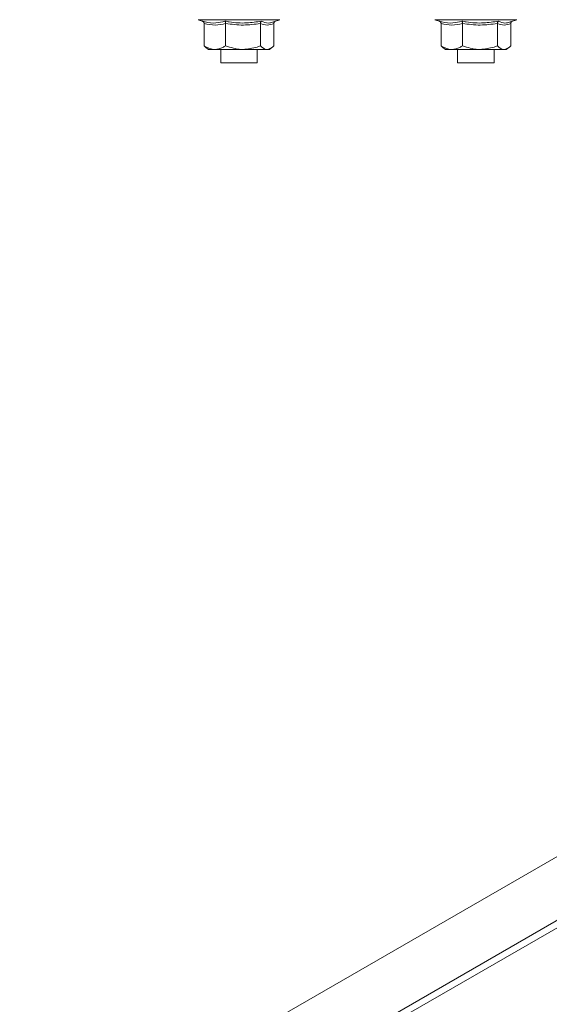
# Model space of a CAD drawing. Header units: millimetres. Extents: x 206 to 1133, y -1929 to 488.
# Tile 5 of 30: x 476 to 563, y -1388 to -1226. Entities that reach past the tile are written whole.
import ezdxf

# ---------------------------------------------------------------- set-up
doc = ezdxf.new("R2010")
doc.units = ezdxf.units.MM
doc.linetypes.add('K5LT32768', pattern=[0])
doc.linetypes.add('K5LT32769', pattern=[0])

msp = doc.modelspace()

# ---------------------------------------------------------------- linework, layer by layer
at = {"color": 7, "linetype": 'K5LT32768', "lineweight": 15}
for p, q in [((505.15, -1225.63), (505.98, -1225.94)), ((506.15, -1226.25), (506.15, -1229.93)), ((509.69, -1226.25), (509.69, -1229.93)), ((515.41, -1226.25), (515.41, -1229.93)), ((517.56, -1226.01), (518.6, -1225.63)), ((517.59, -1226.25), (517.59, -1229.93)), ((544.1, -1225.63), (544.93, -1225.94)), ((545.11, -1226.25), (545.11, -1229.93)), ((548.64, -1226.25), (548.64, -1229.93)), ((554.36, -1226.25), (554.36, -1229.93)), ((556.51, -1226.01), (557.55, -1225.63)), ((556.55, -1226.25), (556.55, -1229.93)), ((506.45, -1230.2), (506.87, -1230.53)), ((507.92, -1230.53), (506.87, -1230.53)), ((507.92, -1230.53), (512.55, -1230.53)), ((508.87, -1230.53), (508.87, -1232.73)), ((512.55, -1230.53), (516.5, -1230.53)), ((514.87, -1232.73), (514.87, -1230.53)), ((516.5, -1230.53), (516.87, -1230.53)), ((516.87, -1230.53), (517.3, -1230.2)), ((545.4, -1230.2), (545.83, -1230.53)), ((546.87, -1230.53), (545.83, -1230.53)), ((546.87, -1230.53), (551.5, -1230.53)), ((547.83, -1230.53), (547.83, -1232.73)), ((551.5, -1230.53), (555.45, -1230.53)), ((553.83, -1232.73), (553.83, -1230.53)), ((555.45, -1230.53), (555.83, -1230.53)), ((555.83, -1230.53), (556.25, -1230.2)), ((508.87, -1232.73), (514.87, -1232.73)), ((547.83, -1232.73), (553.83, -1232.73)), ((706.74, -1281.01), (476.93, -1413.68)), ((481.48, -1421.56), (711.29, -1288.89)), ((475.83, -1426.05), (705.64, -1293.38))]:
    msp.add_line(p, q, dxfattribs=at)
at = {"color": 8, "linetype": 'K5LT32769', "lineweight": 15, "true_color": 0x808080}
for p, q in [((506.56, -1225.63), (505.15, -1225.63)), ((518.6, -1225.63), (506.56, -1225.63)), ((545.51, -1225.63), (544.1, -1225.63)), ((557.55, -1225.63), (545.51, -1225.63))]:
    msp.add_line(p, q, dxfattribs=at)
at = {"color": 7, "linetype": 'K5LT32768', "lineweight": 15}
for points, knots in [([(505.86, -1225.87), (506.01, -1225.91), (506.75, -1226.12), (508.01, -1226.27), (509.08, -1226), (509.58, -1225.87)], [0, 0, 0, 0, 0.118082, 0.592258, 1, 1, 1, 1]), ([(506.15, -1226.25), (506.15, -1226.21), (506.14, -1226.13), (506.08, -1226.02), (505.99, -1225.93), (505.91, -1225.89), (505.87, -1225.87), (505.86, -1225.87)], [0, 0, 0, 0, 0.236185, 0.471406, 0.732465, 0.992109, 1, 1, 1, 1]), ([(509.69, -1226.25), (509.11, -1226.38), (507.93, -1226.64), (506.75, -1226.38), (506.15, -1226.25)], [0, 0, 0, 0, 0.492148, 1, 1, 1, 1]), ([(509.58, -1225.87), (509.82, -1225.91), (510.99, -1226.12), (513.02, -1226.27), (514.78, -1226), (515.59, -1225.87)], [0, 0, 0, 0, 0.118082, 0.592258, 1, 1, 1, 1]), ([(509.69, -1226.25), (509.69, -1226.21), (509.69, -1226.13), (509.66, -1226.02), (509.63, -1225.93), (509.6, -1225.89), (509.58, -1225.87), (509.58, -1225.87)], [0, 0, 0, 0, 0.236183, 0.471397, 0.732463, 0.992085, 1, 1, 1, 1]), ([(515.41, -1226.25), (514.47, -1226.38), (512.57, -1226.64), (510.66, -1226.38), (509.69, -1226.25)], [0, 0, 0, 0, 0.492148, 1, 1, 1, 1]), ([(515.41, -1226.25), (515.42, -1226.21), (515.42, -1226.13), (515.46, -1226.02), (515.52, -1225.93), (515.57, -1225.89), (515.59, -1225.87), (515.59, -1225.87)], [0, 0, 0, 0, 0.236185, 0.471393, 0.732469, 0.992085, 1, 1, 1, 1]), ([(517.59, -1226.25), (517.24, -1226.38), (516.51, -1226.64), (515.78, -1226.38), (515.41, -1226.25)], [0, 0, 0, 0, 0.492149, 1, 1, 1, 1]), ([(517.77, -1225.94), (517.73, -1225.96), (517.67, -1226.02), (517.61, -1226.13), (517.6, -1226.21), (517.59, -1226.25)], [0, 0, 0, 0, 0.354506, 0.676583, 1, 1, 1, 1]), ([(544.82, -1225.87), (544.96, -1225.91), (545.7, -1226.12), (546.96, -1226.27), (548.04, -1226), (548.53, -1225.87)], [0, 0, 0, 0, 0.118082, 0.592258, 1, 1, 1, 1]), ([(545.11, -1226.25), (545.1, -1226.21), (545.09, -1226.13), (545.03, -1226.02), (544.94, -1225.93), (544.86, -1225.89), (544.82, -1225.87), (544.82, -1225.87)], [0, 0, 0, 0, 0.236185, 0.471405, 0.732464, 0.992081, 1, 1, 1, 1]), ([(548.64, -1226.25), (548.06, -1226.38), (546.88, -1226.64), (545.7, -1226.38), (545.11, -1226.25)], [0, 0, 0, 0, 0.492149, 1, 1, 1, 1]), ([(548.53, -1225.87), (548.77, -1225.91), (549.94, -1226.12), (551.97, -1226.27), (553.73, -1226), (554.54, -1225.87)], [0, 0, 0, 0, 0.118082, 0.592258, 1, 1, 1, 1]), ([(548.64, -1226.25), (548.64, -1226.21), (548.64, -1226.13), (548.61, -1226.02), (548.58, -1225.93), (548.55, -1225.89), (548.53, -1225.87), (548.53, -1225.87)], [0, 0, 0, 0, 0.236185, 0.471398, 0.732463, 0.992085, 1, 1, 1, 1]), ([(554.36, -1226.25), (553.43, -1226.38), (551.52, -1226.64), (549.61, -1226.38), (548.64, -1226.25)], [0, 0, 0, 0, 0.492148, 1, 1, 1, 1]), ([(554.36, -1226.25), (554.37, -1226.21), (554.37, -1226.13), (554.41, -1226.02), (554.47, -1225.93), (554.52, -1225.89), (554.54, -1225.87), (554.54, -1225.87)], [0, 0, 0, 0, 0.236183, 0.471402, 0.732467, 0.992085, 1, 1, 1, 1]), ([(556.55, -1226.25), (556.19, -1226.38), (555.46, -1226.64), (554.73, -1226.38), (554.36, -1226.25)], [0, 0, 0, 0, 0.492149, 1, 1, 1, 1]), ([(556.72, -1225.94), (556.68, -1225.96), (556.62, -1226.02), (556.56, -1226.13), (556.55, -1226.21), (556.55, -1226.25)], [0, 0, 0, 0, 0.354481, 0.67658, 1, 1, 1, 1]), ([(507.92, -1230.53), (507.83, -1230.53), (507.25, -1230.51), (506.65, -1230.24), (506.17, -1229.94), (506.15, -1229.93)], [0, 0, 0, 0, 0.148485, 0.965571, 1, 1, 1, 1]), ([(506.47, -1230.18), (506.44, -1230.17), (506.33, -1230.12), (506.22, -1230.01), (506.15, -1229.93)], [0, 0, 0, 0, 0.33426, 1, 1, 1, 1]), ([(509.69, -1229.93), (509.54, -1230.02), (508.98, -1230.37), (508.37, -1230.46), (507.92, -1230.53)], [0, 0, 0, 0, 0.263253, 1, 1, 1, 1]), ([(509.69, -1229.93), (510.53, -1230.21), (511.47, -1230.52), (512.45, -1230.53), (512.55, -1230.53)], [0, 0, 0, 0, 0.896035, 1, 1, 1, 1]), ([(512.55, -1230.53), (513.34, -1230.45), (514.32, -1230.35), (515.23, -1230), (515.41, -1229.93)], [0, 0, 0, 0, 0.801465, 1, 1, 1, 1]), ([(515.41, -1229.93), (515.73, -1230.21), (516.09, -1230.52), (516.46, -1230.53), (516.5, -1230.53)], [0, 0, 0, 0, 0.896038, 1, 1, 1, 1]), ([(516.5, -1230.53), (516.8, -1230.45), (517.18, -1230.35), (517.53, -1230), (517.59, -1229.93)], [0, 0, 0, 0, 0.801461, 1, 1, 1, 1]), ([(546.87, -1230.53), (546.78, -1230.53), (546.2, -1230.51), (545.6, -1230.24), (545.12, -1229.94), (545.11, -1229.93)], [0, 0, 0, 0, 0.148485, 0.965572, 1, 1, 1, 1]), ([(545.42, -1230.18), (545.39, -1230.17), (545.28, -1230.12), (545.17, -1230.01), (545.11, -1229.93)], [0, 0, 0, 0, 0.334254, 1, 1, 1, 1]), ([(548.64, -1229.93), (548.49, -1230.02), (547.93, -1230.37), (547.32, -1230.46), (546.87, -1230.53)], [0, 0, 0, 0, 0.263256, 1, 1, 1, 1]), ([(548.64, -1229.93), (549.49, -1230.21), (550.43, -1230.52), (551.4, -1230.53), (551.5, -1230.53)], [0, 0, 0, 0, 0.896039, 1, 1, 1, 1]), ([(551.5, -1230.53), (552.29, -1230.45), (553.27, -1230.35), (554.18, -1230), (554.36, -1229.93)], [0, 0, 0, 0, 0.801461, 1, 1, 1, 1]), ([(554.36, -1229.93), (554.69, -1230.21), (555.04, -1230.52), (555.42, -1230.53), (555.45, -1230.53)], [0, 0, 0, 0, 0.896037, 1, 1, 1, 1]), ([(555.45, -1230.53), (555.75, -1230.45), (556.13, -1230.35), (556.48, -1230), (556.55, -1229.93)], [0, 0, 0, 0, 0.801461, 1, 1, 1, 1])]:
    msp.add_open_spline(points, degree=3, knots=knots, dxfattribs=at)
at = {"color": 8, "linetype": 'K5LT32769', "lineweight": 15, "true_color": 0x808080}
for points in [[(515.59, -1225.87), (515.68, -1225.91), (516.12, -1226.12), (516.77, -1226.27), (517.34, -1226.05), (517.54, -1225.98)], [(554.54, -1225.87), (554.63, -1225.91), (555.07, -1226.12), (555.72, -1226.27), (556.29, -1226.05), (556.49, -1225.98)]]:
    msp.add_open_spline(points, degree=3, knots=[0, 0, 0, 0, 0.13844, 0.694357, 1, 1, 1, 1], dxfattribs=at)

doc.saveas('drawing.dxf')
